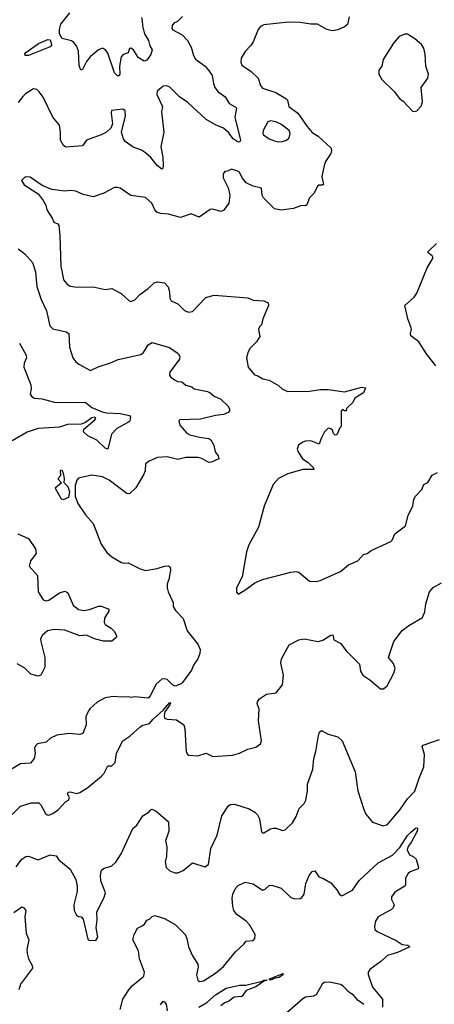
# Model space of a CAD drawing. Extents: x 2199565 to 2323334, y 894172 to 1018966.
# Tile 23 of 256: x 2227248 to 2230334, y 939366 to 946690. Entities that reach past the tile are written whole.
import ezdxf

# ---------------------------------------------------------------- set-up
doc = ezdxf.new("R2010")
doc.units = 0

msp = doc.modelspace()

# ---------------------------------------------------------------- linework, layer by layer
at = {"layer": '0CON10XD'}
for points in [[(2228155, 946707.5), (2228160, 946685), (2228162.1, 946645), (2228176.4, 946585), (2228206.4, 946535), (2228216.2, 946495), (2228233.2, 946465), (2228225, 946431.5), (2228195, 946388.9), (2228175, 946382.3), (2228130.2, 946410.2), (2228095, 946466.7), (2228075, 946478.6), (2228066.7, 946475), (2228055, 946444), (2228018.8, 946431.2), (2228004.3, 946415), (2227990, 946345), (2227993.8, 946286.2), (2227985, 946272.5), (2227975, 946272.5), (2227954.2, 946295), (2227905, 946441.2), (2227885, 946468.8), (2227865, 946478), (2227835, 946466.2), (2227775, 946416.2), (2227745, 946380), (2227715, 946320), (2227703.3, 946315), (2227690.9, 946350.9), (2227686.3, 946456.3), (2227671.4, 946495), (2227651.7, 946521.7), (2227635, 946532.9), (2227565, 946550.4), (2227545.2, 946585), (2227545, 946616.7), (2227555, 946658), (2227622.5, 946742.5)], [(2228460, 946715), (2228423.6, 946676.4), (2228394.2, 946665.8), (2228382.3, 946647.7), (2228380, 946625), (2228387.5, 946615), (2228457.9, 946577.9), (2228497.5, 946535), (2228525.4, 946485.4), (2228541.4, 946425), (2228556.4, 946396.4), (2228628.1, 946345), (2228654.4, 946315), (2228679.5, 946275), (2228690, 946215), (2228701.8, 946185), (2228725, 946153.3), (2228758.3, 946131.7), (2228777.7, 946117.7), (2228806.2, 946066.2), (2228851.8, 946041.8), (2228861.1, 946031.1), (2228848.8, 945965), (2228890.5, 945795), (2228887.3, 945782.7), (2228875, 945780.5), (2228837.1, 945805), (2228805, 945848.8), (2228765, 945884.6), (2228710, 945905), (2228635, 945949.1), (2228500, 946075), (2228436.7, 946116.7), (2228365, 946187.6), (2228342.3, 946197.7), (2228315, 946196.2), (2228271.3, 946158.7), (2228268, 946135), (2228310.6, 946045), (2228304.4, 946005), (2228321.8, 945855), (2228298.2, 945745), (2228313.1, 945666.9), (2228315.7, 945604.3), (2228312.5, 945585), (2228305, 945577.5), (2228275, 945603.3), (2228225.3, 945665.3), (2228185, 945700), (2228155, 945720), (2228091.7, 945741.7), (2228034.3, 945785), (2228020.6, 945805), (2228007.1, 945855), (2228036.9, 945975), (2228032.9, 946012.9), (2228015, 946024.3), (2227932.5, 946015), (2227928.8, 945995), (2227938.8, 945915), (2227925.8, 945884.2), (2227893.3, 945855), (2227855, 945834.2), (2227745.9, 945794.1), (2227715, 945751.2), (2227592.7, 945742.7), (2227573.8, 945755), (2227552.5, 945795), (2227552.9, 945855), (2227544.2, 945905), (2227495.9, 945965.9), (2227423.6, 946113.6), (2227393.3, 946155), (2227375, 946170), (2227350, 946175), (2227291.2, 946138.8), (2227271.4, 946118.6), (2227236.2, 946075)], [(2229699.5, 946710.5), (2229688.8, 946655), (2229665, 946636.2), (2229615, 946616), (2229575, 946608), (2229535, 946617.1), (2229465, 946656.7), (2229415, 946656), (2229335, 946669.2), (2229248.3, 946671.7), (2229065, 946651.2), (2229041.2, 946638.8), (2229022.7, 946617.3), (2228986, 946525), (2228966.2, 946495), (2228925.9, 946454.1), (2228896.4, 946403.6), (2228893.8, 946375), (2228902.7, 946352.7), (2228970, 946305), (2229023.8, 946255), (2229040.6, 946200.6), (2229055, 946181.2), (2229155, 946150), (2229230, 946105), (2229241.7, 946091.7), (2229252.5, 946045), (2229317.5, 945995), (2229387.5, 945895), (2229425, 945852.5), (2229470, 945825), (2229567.5, 945735), (2229570, 945715), (2229563.3, 945695), (2229524, 945635), (2229514.2, 945605), (2229497.5, 945525), (2229510, 945465), (2229501.7, 945458.3), (2229475, 945460), (2229465, 945452.5), (2229440.5, 945399.5), (2229405.9, 945364.1), (2229385.7, 945314.3), (2229375, 945306.7), (2229345, 945308.8), (2229285, 945286.2), (2229195, 945273.8), (2229145, 945284), (2229062, 945365), (2229052, 945385), (2229047.8, 945437.8), (2228985, 945453.3), (2228935, 945478), (2228903.8, 945513.8), (2228883.3, 945555), (2228865, 945567.3), (2228825, 945577.5), (2228795, 945562.5), (2228775, 945560), (2228763.3, 945545), (2228763.8, 945515), (2228799.3, 945439.3), (2228811.9, 945385), (2228805.7, 945325), (2228765, 945270), (2228745, 945264.4), (2228685, 945281.9), (2228665, 945278.9), (2228585, 945220.8), (2228525, 945247.5), (2228445, 945220), (2228355, 945243.5), (2228297.9, 945247.9), (2228269.4, 945259.4), (2228254, 945275), (2228232, 945325), (2228185, 945368), (2228075, 945383.8), (2227995, 945436.7), (2227975, 945443.3), (2227955, 945443.3), (2227875, 945400), (2227795, 945372.9), (2227719.7, 945389.7), (2227665, 945414.2), (2227625, 945420), (2227585, 945416), (2227487.7, 945427.7), (2227415, 945456.7), (2227325, 945520), (2227295, 945522.5), (2227285, 945517.5), (2227262.5, 945495), (2227281.7, 945461.7), (2227385.9, 945395.9), (2227423.8, 945345), (2227441.7, 945311.7), (2227450, 945275), (2227490, 945215), (2227502.5, 945185), (2227533, 945173), (2227539.5, 945159.5), (2227547.5, 945085), (2227553.4, 944853.4), (2227562.5, 944822.5)], [(2230185, 946007.5), (2230205, 946013.3), (2230235, 946047.5), (2230245, 946080), (2230236.2, 946185), (2230285.7, 946254.3), (2230290.8, 946285), (2230272, 946345), (2230266, 946435), (2230255, 946477.5), (2230237.5, 946505), (2230188.3, 946548.3), (2230135, 946582.5), (2230115, 946582.5), (2230073.3, 946565), (2230031.2, 946515), (2229953.3, 946395), (2229942.5, 946345), (2229920, 946315), (2229920, 946285), (2229943.3, 946245), (2230035, 946157.5), (2230074.1, 946104.1), (2230102.5, 946085), (2230170.7, 946010.7), (2230185, 946007.5)], [(2227315, 946423.3), (2227289.4, 946425), (2227287.1, 946435), (2227293.7, 946446.3), (2227387.3, 946512.7), (2227456.8, 946543.2), (2227475, 946540.6), (2227486.1, 946505), (2227484.7, 946495), (2227475, 946487.3), (2227315, 946423.3)], [(2229175, 945782.5), (2229205, 945784), (2229235, 945793.3), (2229255, 945812.5), (2229261.2, 945845), (2229253.3, 945865), (2229192.3, 945912.3), (2229155, 945931.2), (2229115, 945938.8), (2229095, 945930), (2229061.2, 945865), (2229058.8, 945845), (2229063.8, 945835), (2229103.8, 945805), (2229145, 945789.2), (2229175, 945782.5)], [(2227236.2, 944985), (2227287.6, 944947.6), (2227343.1, 944885), (2227365.6, 944815), (2227375, 944706.7), (2227408.5, 944608.5), (2227447.5, 944525), (2227473.1, 944413.1), (2227495, 944390.6), (2227595, 944369.5), (2227614.2, 944355), (2227618, 944255), (2227644, 944175), (2227666.7, 944145), (2227687.7, 944127.7), (2227775, 944080.8), (2227831.3, 944108.7), (2227925, 944137.1), (2227981.7, 944161.7), (2228150.3, 944199.7), (2228168.6, 944215), (2228205, 944272), (2228235, 944289.2), (2228362, 944252), (2228427.7, 944207.7), (2228440, 944185), (2228438.8, 944165), (2228365, 944067.5), (2228363.8, 944045), (2228370, 944035), (2228400.5, 944010.5), (2228425, 944000), (2228455, 943997.5), (2228485, 943971.2), (2228529.5, 943959.5), (2228547.5, 943945), (2228645, 943925.7), (2228665, 943915.8), (2228695, 943890), (2228745, 943867.5), (2228797.4, 943817.4), (2228810, 943795), (2228809.1, 943780.9), (2228800.4, 943769.6), (2228765, 943753.3), (2228705, 943746.8), (2228595, 943719.5), (2228440, 943715), (2228432.5, 943707.5), (2228440, 943675), (2228491.2, 943615), (2228515, 943601.4), (2228587.5, 943585), (2228655, 943575.7), (2228671.2, 943565), (2228693.8, 943525), (2228703.8, 943475), (2228726.2, 943445), (2228731.2, 943425), (2228675, 943399.4), (2228655, 943396.9), (2228605, 943425.4), (2228575, 943434.5), (2228485, 943433.3), (2228425, 943419.1), (2228345, 943438.5), (2228275, 943434.3), (2228213, 943407), (2228184.2, 943385.8), (2228181.4, 943335), (2228169.5, 943305), (2228111.9, 943208.1), (2228065, 943164.4), (2228045, 943166.5), (2227914, 943265), (2227865, 943288.9), (2227785, 943302), (2227685, 943280), (2227673.8, 943265), (2227661.4, 943225), (2227660.8, 943145), (2227681.7, 943091.7), (2227737, 943007), (2227795, 942942.5), (2227855, 942790), (2227897.5, 942727.5), (2227935, 942693.8), (2228005, 942653.8), (2228025, 942646.7), (2228055, 942650), (2228144.4, 942604.4), (2228185, 942592), (2228272.3, 942607.7), (2228325, 942626.2), (2228355, 942627.5), (2228368.3, 942618.3), (2228371.2, 942595), (2228358.8, 942525), (2228346.7, 942495), (2228346.2, 942465), (2228353.8, 942435), (2228390, 942355), (2228390, 942325), (2228408.8, 942295), (2228464.4, 942235), (2228495.6, 942145), (2228574.4, 942045), (2228590.5, 942005), (2228588.5, 941975), (2228574.6, 941935), (2228541.7, 941888.3), (2228528.1, 941851.9), (2228460.5, 941759.5), (2228450.7, 941749.3), (2228405, 941732.5), (2228385, 941743.8), (2228345, 941781.9), (2228325, 941788.1), (2228305, 941786), (2228265, 941746.7), (2228219.7, 941660.3), (2228205, 941643.8), (2228105, 941653.3), (2228075, 941647.5), (2228055, 941653.3), (2228005, 941650), (2227945, 941656), (2227884.1, 941645.9), (2227825, 941613.3), (2227770, 941565), (2227756.7, 941545), (2227740, 941505), (2227743.3, 941445), (2227718.3, 941381.7), (2227695, 941374), (2227615, 941381.2), (2227525, 941368.8), (2227477.5, 941345), (2227445, 941316.7), (2227380, 941305), (2227365, 941290), (2227358.3, 941271.7), (2227362.5, 941235), (2227356.7, 941195), (2227329.3, 941160.7), (2227254.1, 941155.9), (2227179.3, 941110.7)], [(2230345.8, 944115.8), (2230276.2, 944205), (2230218.8, 944295), (2230159.5, 944339.5), (2230156.2, 944355), (2230164, 944385), (2230160, 944405), (2230138, 944465), (2230113.6, 944563.6), (2230183.9, 944626.1), (2230204, 944656), (2230280, 944845), (2230325, 944920), (2230318.8, 944935), (2230288.8, 944955), (2230288, 944965), (2230349.2, 945025)], [(2227562.5, 944822.5), (2227574, 944755), (2227598.8, 944725), (2227625, 944709.2), (2227675, 944700.8), (2227795, 944704.2), (2227885, 944684.2), (2227935, 944690), (2228004.1, 944654.1), (2228060.5, 944600.5), (2228075, 944593.3), (2228105, 944606.7), (2228143, 944647), (2228205, 944691.4), (2228247.9, 944732.1), (2228275, 944741.2), (2228325, 944733.3), (2228353.2, 944703.2), (2228364.3, 944665), (2228365, 944620), (2228375, 944600), (2228425, 944576), (2228475, 944526.2), (2228505, 944513.8), (2228535, 944518.8), (2228633.3, 944625), (2228695, 944642.5), (2228945, 944622.5), (2228985, 944604.2), (2229065, 944600), (2229097.5, 944585), (2229100, 944565), (2229056.7, 944465), (2229048.5, 944421.5), (2229033.3, 944405), (2229025.5, 944385), (2229035.5, 944334.5), (2229010, 944295), (2228961.4, 944245), (2228945, 944212.5), (2228936, 944175), (2228948, 944105), (2228995, 944048.8), (2229015, 944043.8), (2229057.7, 944017.7), (2229105, 944010), (2229175, 943968.8), (2229203, 943943), (2229244.2, 943924.2), (2229405, 943926), (2229485, 943938.8), (2229545, 943940), (2229665, 943921.2), (2229795, 943956.2), (2229821.7, 943951.7), (2229806.4, 943913.6), (2229742.5, 943875), (2229728.3, 943841.7), (2229681.7, 943798.3), (2229678.3, 943781.7), (2229665, 943780), (2229655, 943790), (2229641.7, 943778.3), (2229640, 943665), (2229630, 943655), (2229608.3, 943601.7), (2229595, 943600), (2229583, 943613), (2229576.4, 943636.4), (2229565, 943647.5), (2229545, 943652.5), (2229517.5, 943625), (2229491.2, 943575), (2229478.3, 943531.7), (2229415, 943558), (2229375, 943556), (2229355, 943548.8), (2229323.3, 943525), (2229312.5, 943495), (2229320, 943475), (2229352.5, 943425), (2229395, 943397.5), (2229435, 943357.5), (2229437.5, 943345), (2229355, 943343.3), (2229245, 943313.3), (2229175, 943276.7), (2229135, 943232.5), (2229068.3, 943071.7), (2229026.2, 942915), (2228953.3, 942785), (2228937, 942733), (2228903.3, 942545), (2228862.5, 942465), (2228863, 942433), (2228875, 942417.5), (2228925, 942445.8), (2228997.9, 942502.1), (2229055, 942526), (2229265, 942582), (2229305, 942586.2), (2229325, 942580), (2229405, 942513.3), (2229455, 942512), (2229485, 942518.8), (2229636.7, 942585), (2229694.5, 942635.5), (2229764, 942665), (2229807.3, 942712.7), (2229835, 942718.8), (2229865, 942742), (2230010.5, 942809.5), (2230021.2, 942818.8), (2230040, 942865), (2230118.8, 942925), (2230138.3, 943001.7), (2230174, 943075), (2230182.2, 943125), (2230193.9, 943146.1), (2230240, 943195), (2230257, 943233), (2230285, 943246.7), (2230317.3, 943302.7), (2230358.5, 943321.5)], [(2227246.9, 944285), (2227296.9, 944195), (2227297.9, 944175), (2227281.2, 944135), (2227278.2, 944105), (2227330.9, 943975), (2227334.5, 943945), (2227326, 943905), (2227335, 943888.8), (2227355.5, 943875.5), (2227415, 943869.5), (2227514, 943844), (2227735, 943845.6), (2227785, 943804.5), (2227862.2, 943772.2), (2227895.3, 943765.3), (2227995, 943762.2), (2228065.9, 943745.9), (2228072.5, 943735), (2228067.5, 943705), (2228053.6, 943693.6), (2227970.6, 943649.4), (2227932, 943608), (2227905, 943495.8), (2227885, 943502.7), (2227822.8, 943562.8), (2227755.6, 943595), (2227722.7, 943625), (2227726.2, 943645), (2227808.2, 943715), (2227815.5, 943725.5), (2227807.5, 943735), (2227785, 943728.6), (2227736.8, 943693.2), (2227705, 943682), (2227605, 943678.2), (2227545, 943658.9), (2227385, 943649.7), (2227305, 943621.4), (2227191.2, 943558.8)], [(2227575, 943122.5), (2227615, 943137.5), (2227622, 943175), (2227608.8, 943215), (2227580, 943245), (2227582.5, 943275), (2227576.7, 943305), (2227567.5, 943335), (2227555, 943340), (2227550, 943335), (2227551.7, 943298.3), (2227532.5, 943275), (2227560, 943245), (2227513.3, 943205), (2227557, 943127), (2227575, 943122.5)], [(2227235, 942865.7), (2227315, 942832.1), (2227367, 942755), (2227370.8, 942719.2), (2227329.4, 942665), (2227318, 942625), (2227381.2, 942555), (2227386, 942435), (2227423.8, 942375), (2227445, 942367.5), (2227465, 942371.4), (2227545, 942426), (2227585, 942440), (2227607.5, 942427.5), (2227645.7, 942335), (2227685, 942302.5), (2227725, 942296.5), (2227768, 942302), (2227835, 942328.1), (2227855, 942326.9), (2227907.7, 942307.7), (2227913.3, 942295), (2227880.3, 942239.7), (2227875.8, 942205.8), (2227885, 942192), (2227930, 942165), (2227952.3, 942142.3), (2227970, 942105), (2227966.4, 942093.6), (2227935, 942067.5), (2227872.7, 942067.3), (2227804.6, 942084.6), (2227745, 942112.9), (2227695, 942108.1), (2227585, 942150), (2227505, 942154.6), (2227455, 942143.5), (2227418, 942112), (2227404.3, 942085), (2227404.4, 942065), (2227434.3, 941945), (2227435.8, 941875), (2227405.6, 941814.4), (2227385, 941806.2), (2227332.4, 941822.4), (2227287.6, 941867.6), (2227228.7, 941898.7)], [(2228316, 941554), (2228365, 941612.5), (2228370, 941605), (2228366, 941595), (2228329.2, 941540.8), (2228322.5, 941515), (2228325.8, 941495.8), (2228345, 941487.5), (2228415, 941482.5), (2228470, 941445), (2228478.3, 941418.3), (2228487.5, 941245), (2228496, 941226), (2228508.3, 941218.3), (2228573.6, 941213.6), (2228635, 941233.3), (2228685, 941210), (2228831.7, 941218.3), (2228885, 941233.8), (2228945, 941263.8), (2229005, 941280), (2229040, 941305), (2229047.5, 941325), (2229026.1, 941476.1), (2229031.7, 941561.7), (2229016.2, 941605), (2229018.8, 941615), (2229032.3, 941637.7), (2229085, 941673.3), (2229156.1, 941683.9), (2229205, 941742.5), (2229212, 941815), (2229192.9, 941905), (2229197.5, 941935), (2229255, 942041.2), (2229325, 942078.6), (2229365, 942084.3), (2229470, 942065), (2229505, 942074.2), (2229565, 942112.5), (2229580, 942115), (2229587, 942077), (2229639.5, 942049.5), (2229678.8, 941995), (2229777.3, 941897.3), (2229783.8, 941845), (2229802.5, 941815), (2229855, 941780), (2229933.9, 941713.9), (2229955, 941712.5), (2229982.5, 941735), (2230031.7, 941828.3), (2230042.5, 941865), (2230030.7, 941900.7), (2229993.8, 941945), (2230032, 942065), (2230095, 942146.2), (2230145.6, 942184.4), (2230245.6, 942244.4), (2230264.4, 942285), (2230271.2, 942345), (2230298.5, 942435), (2230325, 942467.3), (2230387.6, 942502.4)], [(2227191.1, 940778.9), (2227255, 940839.2), (2227334, 940864), (2227390, 940865), (2227405, 940850), (2227440, 940785), (2227452.5, 940775), (2227465, 940773.1), (2227495.8, 940785), (2227537.5, 940815), (2227588.3, 940871.7), (2227612.5, 940885), (2227620, 940905), (2227603, 940933), (2227610, 940945), (2227625, 940946.7), (2227674, 940934), (2227695, 940942.5), (2227755, 940978.5), (2227857.4, 941062.6), (2227877.9, 941085), (2227905, 941140.8), (2227935, 941140), (2227958.9, 941165), (2227969.5, 941235), (2228016.7, 941325), (2228068.1, 941361.9), (2228145, 941430.6), (2228165, 941442.9), (2228215, 941454.3), (2228242.1, 941487.9), (2228316, 941554)], [(2227221.8, 940388.2), (2227264, 940445), (2227295, 940466.2), (2227315, 940468.8), (2227385, 940442), (2227475, 940478.6), (2227520.5, 940470.5), (2227540.3, 940440.3), (2227625, 940371.2), (2227665.5, 940295.5), (2227677.1, 940245), (2227675.8, 940204.2), (2227652, 940105), (2227654.2, 940064.2), (2227670.5, 940030.5), (2227685, 940020), (2227705, 940016.7), (2227719.5, 939999.5), (2227755, 939850), (2227762.5, 939842.5), (2227815, 939840), (2227828.8, 939865), (2227817.5, 939935), (2227826, 939995), (2227822.5, 940055), (2227874, 940155), (2227885.7, 940194.3), (2227852.9, 940285), (2227850, 940325), (2227855.9, 940364.1), (2227873.2, 940376.8), (2227935, 940397.5), (2227965, 940423.8), (2228003.4, 940486.6), (2228091.4, 940675), (2228120.2, 940699.8), (2228165, 940768.8), (2228212.3, 940797.7), (2228225, 940812.5), (2228235, 940816.7), (2228265, 940803.3), (2228355, 940722.5), (2228357.1, 940655), (2228345, 940616.7), (2228334, 940585), (2228342.5, 940535), (2228340, 940465), (2228332, 940425), (2228338.8, 940385), (2228365, 940360), (2228403.9, 940343.9), (2228425, 940343.8), (2228465, 940362), (2228535, 940418), (2228625, 940390), (2228652.5, 940405), (2228670.5, 940525), (2228716.7, 940625), (2228752.6, 940767.4), (2228799.7, 940840.3), (2228815, 940852), (2228845.7, 940855.7), (2228955, 940820.8), (2228998.8, 940795), (2229018, 940775), (2229032.5, 940745), (2229048.3, 940648.3), (2229055, 940642.5), (2229065, 940642.5), (2229115, 940672.5), (2229136.4, 940676.4), (2229156.1, 940676.1), (2229205, 940660), (2229225, 940663.3), (2229278.8, 940715), (2229306.3, 940763.7), (2229328, 940822), (2229365, 940861.2), (2229376.9, 940885), (2229390, 940955), (2229390.6, 941005), (2229430, 941115), (2229437.1, 941195), (2229452.7, 941247.3), (2229471.2, 941365), (2229479.3, 941390.7), (2229495, 941403.3), (2229545, 941376.7), (2229615, 941356.2), (2229648.8, 941325), (2229745, 941096.7), (2229765.6, 940955), (2229809.2, 940815), (2229825, 940780), (2229875, 940720), (2229954.1, 940694.1), (2229985, 940704), (2230080.6, 940815), (2230135, 940895.8), (2230189.5, 940950.5), (2230221.3, 941048.7), (2230257.1, 941132.9), (2230260, 941225), (2230244, 941285), (2230250, 941295), (2230373.8, 941336.2)], [(2227995, 939327.5), (2228016, 939405), (2228060, 939475), (2228087.1, 939505), (2228172, 939575), (2228177.2, 939605), (2228138.8, 939705), (2228132.5, 939765), (2228091.5, 939845), (2228099.2, 939885), (2228125, 939933.5), (2228159.4, 939950.6), (2228176.4, 939963.6), (2228195, 939992.5), (2228215, 939998.6), (2228235, 940018.2), (2228255, 940026.7), (2228325, 940003.8), (2228405, 939960.8), (2228480, 939885), (2228493.3, 939855), (2228504.2, 939795), (2228535, 939726.7), (2228573.8, 939665), (2228577.3, 939642.7), (2228564.2, 939585), (2228573.8, 939545), (2228586.1, 939536.1), (2228615, 939541.4), (2228705, 939597.9), (2228765, 939647.1), (2228853.9, 939756.1), (2228917.2, 939812.8), (2228935, 939836.2), (2228985, 939840), (2228998.8, 939855), (2229000, 939885), (2228962, 939955), (2228934, 939985), (2228863.7, 940033.7), (2228842.9, 940065), (2228834.2, 940095), (2228829.1, 940155), (2228835, 940186.2), (2228856.6, 940233.4), (2228875, 940251.1), (2228925.8, 940275.8), (2228985, 940261.2), (2229055, 940216.2), (2229075, 940223.3), (2229105, 940250), (2229125, 940253.3), (2229195, 940230), (2229265, 940161.4), (2229295, 940152), (2229335, 940154), (2229348.5, 940161.5), (2229365.5, 940184.5), (2229378, 940265), (2229402, 940325), (2229425, 940353.3), (2229445, 940360), (2229475, 940314), (2229505, 940304), (2229565, 940268.8), (2229608.8, 940218.8), (2229630, 940180), (2229645, 940173.8), (2229725, 940215.8), (2229775, 940287.1), (2229915, 940419.6), (2230023.6, 940476.4), (2230077, 940533), (2230135, 940622.9), (2230157.5, 940645), (2230195, 940677.5), (2230205, 940680), (2230208.8, 940675), (2230205.8, 940655), (2230164.3, 940575), (2230135.8, 940535), (2230130.8, 940515), (2230148.8, 940478.8), (2230176.7, 940465), (2230198.8, 940445), (2230216.7, 940385), (2230213.3, 940375), (2230155, 940352.9), (2230139.7, 940340.3), (2230119.2, 940305), (2230120, 940255), (2230114.3, 940245.7), (2230040.6, 940199.4), (2230014.2, 940165), (2230015.8, 940145), (2230034.2, 940105), (2230027.5, 940085), (2230015, 940072.5), (2229915, 940018), (2229896.9, 939985), (2229889.4, 939945), (2229892.5, 939922.5), (2229907.6, 939907.6), (2230051.3, 939841.3), (2230095, 939810), (2230137.5, 939805), (2230151.2, 939795), (2230059.1, 939750.9), (2229985, 939728.8), (2229935, 939684), (2229853.3, 939625), (2229841.2, 939605), (2229841.2, 939588.8), (2229874.5, 939494.5), (2229948.8, 939405), (2229948.8, 939345)], [(2227205, 940050), (2227265, 940091.2), (2227280, 940085), (2227293.3, 940065), (2227286.4, 940016.4), (2227296.9, 939895), (2227315.7, 939845), (2227302.5, 939775), (2227304, 939745), (2227314, 939705), (2227340, 939655), (2227344, 939635), (2227254.3, 939515), (2227242.5, 939475)], [(2228580.4, 939345), (2228641.2, 939378.8), (2228705, 939435.5), (2228785, 939485.8), (2228885, 939508.6), (2228930.3, 939509.7), (2229052.5, 939537.5), (2229065.8, 939545.8), (2229090, 939545), (2229070, 939540), (2229005, 939496.9), (2228935, 939468.8), (2228902.5, 939425), (2228845, 939419.2), (2228802.2, 939387.8), (2228773.6, 939376.4), (2228744.5, 939355.5)], [(2229115, 939544.6), (2229107.5, 939547.5), (2229106.7, 939555), (2229210, 939595), (2229207.5, 939585), (2229180, 939565), (2229150, 939560), (2229115, 939544.6)], [(2229810, 939365), (2229768, 939395), (2229733.7, 939433.7), (2229695, 939459.2), (2229655, 939501.9), (2229635, 939512.5), (2229555, 939530.5), (2229515, 939527.5), (2229500, 939515), (2229453.9, 939436.1), (2229435, 939426.2), (2229375, 939420), (2229355, 939407.5), (2229236.4, 939303.6)], [(2228296.9, 939363.1), (2228315, 939388.8), (2228325.7, 939385.7), (2228337.6, 939367.6), (2228346.8, 939316.8)]]:
    msp.add_lwpolyline(points, dxfattribs=at)

doc.saveas('drawing.dxf')
